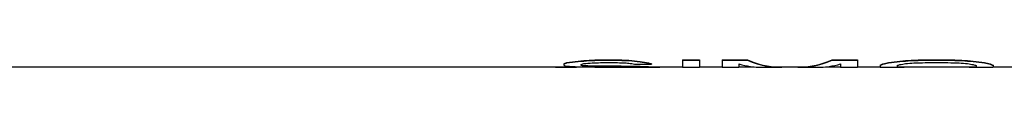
# Model space of a CAD drawing. Header units: millimetres. Extents: x 0 to 420, y 0 to 297.
# Tile 3 of 29: x 107.578 to 140.64, y 108.967 to 109.251. Entities that reach past the tile are written whole.
import ezdxf

# ---------------------------------------------------------------- set-up
doc = ezdxf.new("R2010")
doc.units = ezdxf.units.MM
doc.header["$LTSCALE"] = 23.1
doc.layers.get('0').update_dxf_attribs({"linetype": 'CONTINUOUS'})
doc.layers.add('08_SURFACES', color=7, linetype='CONTINUOUS')

msp = doc.modelspace()

# ---------------------------------------------------------------- linework, layer by layer
at = {"color": 7, "linetype": 'Continuous'}
for p, q in [((44.717, 109.012), (126.549, 109.012)), ((129.076, 109.012), (129.834, 109.012)), ((130.403, 109.012), (131.161, 109.012)), ((131.73, 109.012), (132.238, 109.012)), ((133.082, 109.012), (133.789, 109.012)), ((134.634, 109.012), (135.142, 109.012)), ((135.711, 109.012), (136.469, 109.012)), ((137.051, 109.012), (139.679, 109.012)), ((140.261, 109.012), (141.019, 109.012))]:
    msp.add_line(p, q, dxfattribs=at)
at = {"layer": '08_SURFACES', "color": 7, "linetype": 'Continuous'}
for p, q in [((125.853, 109.113), (125.853, 109.065)), ((125.947, 109.157), (125.947, 109.144)), ((126.327, 109.208), (126.327, 109.195)), ((126.706, 109.236), (126.706, 109.223)), ((127.085, 109.251), (127.559, 109.251)), ((127.085, 109.251), (127.085, 109.238)), ((127.085, 109.238), (127.559, 109.238)), ((127.085, 109.156), (127.654, 109.156)), ((127.559, 109.251), (127.559, 109.238)), ((128.033, 109.236), (128.033, 109.223)), ((128.412, 109.194), (128.412, 109.181)), ((128.696, 109.145), (128.696, 109.132)), ((128.791, 109.113), (128.791, 109.1)), ((129.834, 109.251), (130.403, 109.251)), ((129.834, 109.251), (129.834, 108.999)), ((129.834, 109.238), (130.403, 109.238)), ((130.403, 109.251), (130.403, 108.999)), ((131.161, 109.251), (132.014, 109.251)), ((131.161, 109.251), (131.161, 108.999)), ((131.161, 109.238), (132.014, 109.238)), ((131.73, 109.11), (131.73, 108.999)), ((132.014, 109.251), (132.014, 109.238)), ((134.858, 109.251), (135.711, 109.251)), ((134.858, 109.251), (134.858, 109.238)), ((134.858, 109.238), (135.711, 109.238)), ((135.142, 109.11), (135.142, 108.999)), ((135.711, 109.251), (135.711, 108.999)), ((136.564, 109.113), (136.564, 109.1)), ((136.754, 109.157), (136.754, 109.144)), ((137.133, 109.208), (137.133, 109.195)), ((137.512, 109.236), (137.512, 109.223)), ((137.986, 109.251), (138.744, 109.251)), ((137.986, 109.251), (137.986, 109.238)), ((137.986, 109.238), (138.744, 109.238)), ((137.986, 109.156), (138.744, 109.156)), ((138.744, 109.251), (138.744, 109.238)), ((139.218, 109.236), (139.218, 109.223)), ((139.597, 109.208), (139.597, 109.195)), ((139.977, 109.157), (139.977, 109.144)), ((140.166, 109.113), (140.166, 109.1)), ((125.568, 109.012), (125.568, 109.001)), ((125.568, 109.001), (126.137, 109.001)), ((126.137, 109.012), (126.137, 109.001)), ((126.232, 109.012), (126.232, 109.006)), ((126.421, 109.091), (126.421, 109.073)), ((126.516, 109.063), (126.516, 109.05)), ((126.801, 109.05), (126.801, 109.037)), ((127.085, 109.044), (127.654, 109.044)), ((127.085, 109.044), (127.085, 109.031)), ((127.085, 109.031), (127.654, 109.031)), ((127.085, 109.007), (127.654, 109.007)), ((127.654, 109.044), (127.654, 109.031)), ((128.128, 109.039), (128.128, 109.026)), ((128.222, 109.1), (128.791, 109.1)), ((128.479, 108.999), (129.076, 108.999)), ((128.507, 109.03), (128.507, 109.017)), ((128.886, 109.017), (128.886, 109.004)), ((129.076, 109.012), (129.076, 108.999)), ((129.834, 108.999), (130.403, 108.999)), ((131.161, 108.999), (131.73, 108.999)), ((132.503, 108.999), (133.082, 108.999)), ((133.789, 108.999), (134.369, 108.999)), ((135.142, 108.999), (135.711, 108.999)), ((136.469, 109.07), (136.469, 108.999)), ((136.469, 108.999), (136.48, 108.999)), ((136.48, 108.999), (137.038, 108.999)), ((137.038, 109.057), (137.038, 108.999)), ((137.133, 109.012), (137.133, 109.002)), ((137.322, 109.012), (137.322, 109.009)), ((139.408, 109.012), (139.408, 109.009)), ((139.597, 109.012), (139.597, 109.002)), ((139.692, 109.057), (139.692, 108.999)), ((139.692, 108.999), (140.25, 108.999)), ((140.261, 108.999), (140.25, 108.999)), ((140.261, 109.07), (140.261, 108.999))]:
    msp.add_line(p, q, dxfattribs=at)
for centre, major_axis, ratio, start_param, end_param in [((125.365, 128.668), (0, 19.656), 0.244792, -3.040172, -3.020349), ((125.365, 128.668), (0, 19.669), 0.244792, -3.040239, -3.020429), ((123.62, 128.668), (0, 19.656), 0.979167, -3.020349, -3.000477), ((123.62, 128.668), (0, 19.669), 0.979167, -3.020429, -3.000571), ((120.913, 128.668), (38.493, 0), 0.510638, -1.429681, -1.419724), ((120.913, 128.668), (38.518, 0), 0.510638, -1.429774, -1.419825), ((125.803, 128.668), (0, 19.669), 0.326389, -3.045185, -3.03034), ((123.309, 128.668), (28.889, 0), 0.680851, -1.459543, -1.449633), ((115.119, 128.668), (76.986, 0), 0.255319, -1.419724, -1.41474), ((115.119, 128.668), (77.037, 0), 0.255319, -1.419825, -1.414844), ((119.817, 128.668), (57.778, 0), 0.340425, -1.449633, -1.444673), ((142.516, 128.668), (96.233, 0), 0.204255, -1.726852, -1.721868), ((142.516, 128.668), (96.296, 0), 0.204255, -1.726748, -1.721768), ((134.921, 128.668), (57.778, 0), 0.340426, -1.69692, -1.69196), ((130.266, 128.668), (0, 19.669), 0.979167, -3.262756, -3.252846), ((131.895, 128.668), (25.662, 0), 0.765958, -1.721868, -1.706939), ((131.895, 128.668), (25.679, 0), 0.765958, -1.721768, -1.706849), ((129.197, 128.668), (0, 19.669), 0.489583, -3.252846, -3.242946), ((130.371, 128.668), (0, 19.656), 0.734375, -3.277736, -3.257877), ((130.371, 128.668), (0, 19.669), 0.734375, -3.277645, -3.2578), ((129.441, 128.668), (0, 19.656), 0.326389, -3.257877, -3.243013), ((129.441, 128.668), (0, 19.669), 0.326389, -3.2578, -3.242946), ((132.503, 128.668), (0, 19.669), 0.370496, -3.247894, -3.141593), ((133.082, 128.668), (0, 19.656), 0.349702, -3.297649, -3.141593), ((133.082, 128.668), (0, 19.669), 0.349702, -3.297545, -3.10525), ((133.789, 128.668), (0, 19.669), 0.349703, 3.10525, 3.297545), ((133.789, 128.668), (0, 19.656), 0.349703, -3.141593, -2.985537), ((134.369, 128.668), (0, 19.669), 0.370496, -3.141593, -3.035291), ((136.174, 128.668), (0, 19.656), 0.195835, -3.064896, -3.040172), ((135.59, 128.668), (0, 19.656), 0.489582, -3.040172, -3.020349), ((135.59, 128.668), (0, 19.669), 0.489582, -3.040239, -3.020429), ((134.426, 128.668), (0, 19.656), 0.979169, -3.020349, -3.000477), ((134.426, 128.668), (0, 19.669), 0.979169, -3.020429, -3.000571), ((131.719, 128.668), (38.493, 0), 0.510639, -1.429681, -1.419724), ((131.719, 128.668), (38.518, 0), 0.510639, -1.429774, -1.419825), ((135.897, 128.668), (0, 19.669), 0.652775, -3.045185, -3.03034), ((134.115, 128.668), (28.889, 0), 0.680851, -1.459543, -1.449633), ((123.029, 128.668), (96.233, 0), 0.204255, -1.419724, -1.41474), ((123.029, 128.668), (96.296, 0), 0.204255, -1.419825, -1.414844), ((128.295, 128.668), (77.037, 0), 0.255319, -1.449633, -1.444673), ((153.701, 128.668), (96.233, 0), 0.204255, -1.726852, -1.721868), ((153.701, 128.668), (96.296, 0), 0.204255, -1.726748, -1.721768), ((148.435, 128.668), (77.037, 0), 0.255319, -1.69692, -1.69196), ((142.615, 128.668), (28.889, 0), 0.680851, -1.69196, -1.682049), ((145.011, 128.668), (38.493, 0), 0.510639, -1.721868, -1.711912), ((145.011, 128.668), (38.518, 0), 0.510639, -1.721768, -1.711818), ((140.833, 128.668), (0, 19.669), 0.652775, -3.252846, -3.238), ((142.304, 128.668), (0, 19.656), 0.979169, -3.282708, -3.262837), ((142.304, 128.668), (0, 19.669), 0.979169, -3.282615, -3.262756), ((141.14, 128.668), (0, 19.656), 0.489582, -3.262837, -3.243013), ((141.14, 128.668), (0, 19.669), 0.489582, -3.262756, -3.242946), ((140.556, 128.668), (0, 19.656), 0.195835, -3.243013, -3.218289), ((126.245, 128.668), (0, 19.669), 0.244792, -3.223175, -3.203437), ((127.138, 128.668), (0, 19.669), 0.979167, -3.203437, -3.183722), ((126.06, 128.668), (0, 19.669), 0.326389, -3.129569, -3.1148), ((125.716, 128.668), (0, 19.669), 0.979167, -3.1148, -3.105238), ((127.949, 128.668), (38.518, 0), 0.510638, -1.612926, -1.603075), ((126.976, 128.668), (0, 19.656), 0.326389, -3.228172, -3.21335), ((126.976, 128.668), (0, 19.669), 0.326389, -3.228115, -3.213303), ((128.586, 128.668), (28.87, 0), 0.680851, -1.642554, -1.632681), ((128.586, 128.668), (28.889, 0), 0.680851, -1.642506, -1.632641), ((129.192, 128.668), (77.037, 0), 0.255319, -1.603075, -1.598151), ((130.371, 128.668), (57.74, 0), 0.340425, -1.632681, -1.627748), ((130.371, 128.668), (57.778, 0), 0.340425, -1.632641, -1.62771), ((133.131, 128.668), (96.233, 0), 0.204255, -1.627748, -1.622815), ((133.131, 128.668), (96.296, 0), 0.204255, -1.62771, -1.622781), ((129.761, 128.668), (77.037, 0), 0.255319, -1.598151, -1.593228), ((128.681, 128.668), (28.889, 0), 0.680851, -1.593228, -1.583383), ((130.129, 128.668), (38.493, 0), 0.510638, -1.622815, -1.612954), ((130.129, 128.668), (38.518, 0), 0.510638, -1.622781, -1.612926), ((128.479, 128.668), (0, 19.669), 0.652777, -3.154179, -3.141593), ((129.318, 128.668), (0, 19.656), 0.979167, -3.18375, -3.164039), ((129.318, 128.668), (0, 19.669), 0.979167, -3.183722, -3.164024), ((129.102, 128.668), (0, 19.656), 0.489583, -3.164039, -3.144337), ((129.102, 128.668), (0, 19.669), 0.489583, -3.164024, -3.144335), ((136.174, 128.668), (0, 19.669), 0.195835, -3.064947, -3.040239), ((136.669, 128.668), (0, 19.669), 0.244794, -3.064947, -3.045185), ((137.051, 128.668), (0, 19.656), 0.244794, -3.144337, -3.141593), ((137.051, 128.668), (0, 19.669), 0.244794, -3.144335, -3.124647), ((136.915, 128.668), (0, 19.669), 0.652775, -3.124647, -3.109876), ((136.406, 128.668), (28.889, 0), 0.680851, -1.53908, -1.53444), ((140.324, 128.668), (28.889, 0), 0.680851, -1.607153, -1.602513), ((139.815, 128.668), (0, 19.669), 0.652775, -3.173309, -3.158539), ((140.061, 128.668), (0, 19.669), 0.244794, -3.238, -3.218238), ((139.679, 128.668), (0, 19.669), 0.244794, 3.124647, 3.144335), ((139.679, 128.668), (0, 19.656), 0.244794, -3.141593, -3.138849), ((140.556, 128.668), (0, 19.669), 0.195835, -3.242946, -3.218238)]:
    msp.add_ellipse(centre, major_axis=major_axis, ratio=ratio, start_param=start_param, end_param=end_param, dxfattribs=at)

doc.saveas('drawing.dxf')
